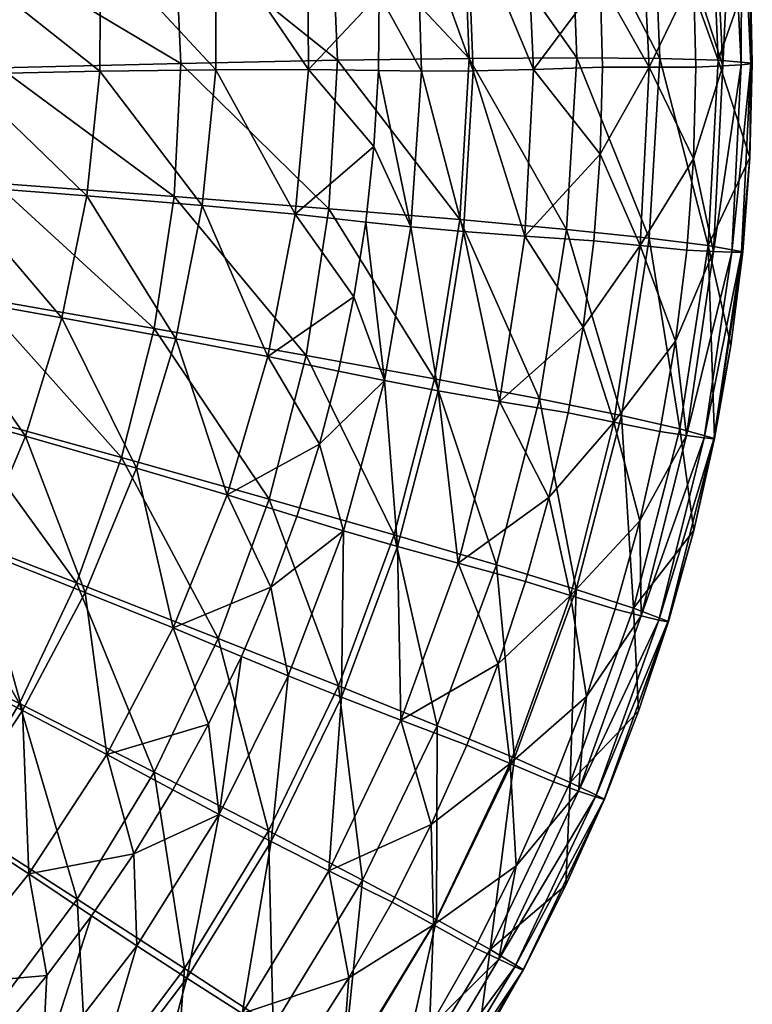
# Model space of a CAD drawing. Header units: inches. Extents: x -8.3 to 8.3, y -8.1 to 8.4.
# Tile 17 of 19: x 5.1 to 8.3, y -3.9 to 0.3. Entities that reach past the tile are written whole.
import ezdxf

# ---------------------------------------------------------------- set-up
doc = ezdxf.new("R2010")
doc.units = ezdxf.units.IN
doc.layers.get('0').update_dxf_attribs({"true_color": 0xc2ced6})

msp = doc.modelspace()

# ---------------------------------------------------------------- meshes
at = {"color": 7, "true_color": 0xf7fdff}
mesh = msp.add_polyface(dxfattribs=at)
corners = [(5.8198, 0.133, 2.5916), (5.0448, 0.1145, 1.9197), (5.0173, 0.6118, 1.9277), (5.7933, 0.7068, 2.6085), (4.9414, 1.1039, 1.9351), (4.8178, 1.586, 1.9418), (5.5728, 1.8339, 2.6402), (5.7107, 1.2757, 2.6248), (4.6479, 2.0533, 1.9476), (5.3808, 2.3759, 2.6547), (4.4333, 2.5014, 1.9525), (5.1367, 2.8966, 2.6679), (4.1649, 0.0908, 1.2907), (4.1356, 0.5009, 1.292), (4.0666, 0.9055, 1.2927), (3.9587, 1.3005, 1.2928), (3.8132, 1.6823, 1.2922), (3.6319, 2.0472, 1.291), (4.1764, 2.9259, 1.9565), (4.8808, 0.5686, 3.6833), (4.8769, 0.0871, 3.6477), (5.4722, 0.0992, 4.288), (5.4748, 0.6389, 4.3369), (4.1866, 0.4828, 3.1012), (4.1829, 0.0696, 3.077), (4.8368, 1.0508, 3.7188), (5.4237, 1.179, 4.3857), (4.1492, 0.8966, 3.1252), (4.7447, 1.5288, 3.754), (5.3189, 1.7141, 4.4339), (4.0705, 1.307, 3.149), (5.1605, 2.2387, 4.481), (5.7929, 1.863, 5.1888), (4.6048, 1.9977, 3.7883), (3.9507, 1.7096, 3.1723), (4.9495, 2.7472, 4.5264), (5.6177, 2.4326, 5.2503), (5.3856, 2.9844, 5.3097), (4.4178, 2.4525, 3.8214), (3.7905, 2.1001, 3.1946), (4.1849, 2.8882, 3.8529), (3.5909, 2.4744, 3.2159)]
mesh.append_faces([[corners[k] for k in face] for face in [(0, 1, 2), (3, 2, 4), (5, 6, 7), (7, 4, 5), (8, 9, 6), (6, 5, 8), (10, 11, 9), (9, 8, 10), (2, 1, 12), (4, 2, 13), (5, 4, 14), (10, 8, 16), (18, 10, 17), (8, 5, 15), (19, 20, 21), (21, 22, 19), (23, 24, 20), (20, 19, 23), (25, 19, 22), (22, 26, 25), (27, 23, 19), (19, 25, 27), (28, 25, 26), (26, 29, 28), (30, 27, 25), (25, 28, 30), (31, 29, 32), (33, 28, 29), (29, 31, 33), (34, 30, 28), (28, 33, 34), (35, 31, 36), (36, 37, 35), (38, 33, 31), (31, 35, 38), (39, 34, 33), (33, 38, 39), (40, 38, 35), (38, 40, 41)]], dxfattribs={"vtx0": -1, "vtx1": -1, "vtx2": -1, "color": 7})
mesh.append_faces([[corners[k] for k in face] for face in [(12, 13, 2), (13, 14, 4), (14, 15, 5), (16, 17, 10), (15, 16, 8)]], dxfattribs={"vtx1": -1, "vtx2": -1, "color": 7})
mesh = msp.add_polyface(dxfattribs=at)
corners = [(7.5157, 0.1571, 4.8644), (7.0553, 0.1543, 4.064), (7.0282, 0.8491, 4.1054), (6.4636, 0.7859, 3.3344), (6.49, 0.1463, 3.3064), (5.7933, 0.7068, 2.6085), (5.8198, 0.133, 2.5916), (5.0173, 0.6118, 1.9277), (6.9329, 1.539, 4.1462), (7.3858, 1.6306, 4.9779), (7.487, 0.8965, 4.9215), (6.3746, 1.4207, 3.3618), (5.7107, 1.2757, 2.6248), (4.9414, 1.1039, 1.9351), (7.0454, 0.793, 7.614), (7.0723, 0.1018, 7.5134), (7.3306, 0.1075, 7.7709), (7.2979, 0.8233, 7.8739), (6.8312, 0.7707, 7.2316), (6.8507, 0.1002, 7.1322), (6.9503, 1.4789, 7.7137), (7.1948, 1.5327, 7.976), (6.7455, 1.4374, 7.3303), (6.6687, 0.4293, 6.677), (6.6658, 0.1025, 6.6272), (6.6554, 0.7563, 6.7267), (6.6259, 1.0828, 6.7764), (6.5802, 1.408, 6.8258), (5.9685, 0.6936, 5.062), (5.9688, 0.1058, 4.9981), (6.3666, 0.1069, 5.7778), (6.3621, 0.7328, 5.8586), (5.4748, 0.6389, 4.3369), (5.4722, 0.0992, 4.288), (5.9099, 1.2813, 5.1258), (6.2954, 1.3576, 5.9392), (5.4237, 1.179, 4.3857), (5.3189, 1.7141, 4.4339), (6.6468, -0.2231, 6.5776), (6.5184, 1.731, 6.8749)]
mesh.append_faces([[corners[k] for k in face] for face in [(24, 30, 38)]], dxfattribs={"vtx0": -1, "vtx1": -1, "color": 7})
mesh.append_faces([[corners[k] for k in face] for face in [(0, 1, 2), (3, 2, 1), (1, 4, 3), (5, 3, 4), (4, 6, 5), (7, 5, 6), (8, 9, 10), (10, 2, 8), (11, 8, 2), (2, 3, 11), (12, 11, 3), (3, 5, 12), (13, 12, 5), (14, 15, 16), (16, 17, 14), (18, 19, 15), (15, 14, 18), (20, 14, 17), (17, 21, 20), (22, 18, 14), (14, 20, 22), (18, 23, 19), (18, 22, 27), (28, 29, 30), (30, 31, 28), (32, 33, 29), (29, 28, 32), (34, 28, 31), (31, 35, 34), (36, 32, 28), (28, 34, 36), (37, 36, 34), (35, 31, 26), (23, 31, 30)]], dxfattribs={"vtx0": -1, "vtx1": -1, "vtx2": -1, "color": 7})
mesh.append_faces([[corners[k] for k in face] for face in [(19, 23, 24), (18, 25, 23), (18, 26, 25), (30, 24, 23), (31, 23, 25), (31, 25, 26), (35, 27, 39), (35, 26, 27)]], dxfattribs={"vtx0": -1, "vtx2": -1, "color": 7})
mesh.append_faces([[corners[k] for k in face] for face in [(27, 26, 18)]], dxfattribs={"vtx1": -1, "vtx2": -1, "color": 7})
mesh = msp.add_polyface(dxfattribs=at)
corners = [(8.016, 0.5103, 7.9615), (7.987, 0.9022, 8.0177), (7.7878, 0.8818, 8.0146), (7.9389, 1.2922, 8.0737), (7.8255, 0.1173, 7.9049), (8.0257, 0.1175, 7.9052), (7.5428, 1.2314, 8.0644), (7.6752, 1.639, 8.1232), (7.6162, -0.2555, 7.8512), (7.6254, 0.1171, 7.9047), (7.6162, 0.4898, 7.9581), (7.5886, 0.8615, 8.0114), (8.1798, 0.9311, 7.9059), (8.1013, 0.9187, 7.981), (8.1408, 0.1227, 7.8664), (8.2196, 0.1272, 7.7897), (8.2225, 0.9393, 7.7923), (8.2619, 0.1311, 7.6751), (8.0613, 1.7273, 8.0211), (8.1039, 1.74, 7.9085), (8.016, -0.2754, 7.8488), (8.2585, 0.5392, 7.5815), (8.1804, 1.3456, 7.6988), (8.2293, 0.9433, 7.6403), (8.2677, 0.1342, 7.5226), (8.257, -0.2705, 7.4638), (7.8402, 0.928, 5.7827), (8.0876, 0.9436, 6.6889), (8.1219, 0.1471, 6.5937), (7.8713, 0.1547, 5.7076), (7.487, 0.8965, 4.9215), (7.5157, 0.1571, 4.8644), (7.0282, 0.8491, 4.1054), (7.7333, 1.6954, 5.8569), (7.3858, 1.6306, 4.9779), (7.3306, 0.1075, 7.7709), (7.2979, 0.8233, 7.8739), (7.1948, 1.5327, 7.976)]
mesh.append_faces([[corners[k] for k in face] for face in [(0, 4, 5), (8, 4, 9), (9, 4, 10), (20, 14, 5), (22, 16, 23)]], dxfattribs={"vtx0": -1, "vtx1": -1, "color": 7})
mesh.append_faces([[corners[k] for k in face] for face in [(2, 4, 0), (6, 2, 7), (4, 2, 10), (12, 13, 14), (14, 15, 12), (16, 12, 15), (15, 17, 16), (13, 12, 18), (12, 16, 19), (21, 16, 17), (0, 14, 13), (26, 27, 28), (28, 29, 26), (30, 26, 29), (29, 31, 30), (32, 30, 31), (27, 26, 33), (26, 30, 34), (27, 21, 28), (36, 35, 10), (37, 36, 6)]], dxfattribs={"vtx0": -1, "vtx1": -1, "vtx2": -1, "color": 7})
mesh.append_faces([[corners[k] for k in face] for face in [(2, 1, 3), (2, 11, 10), (2, 6, 11), (13, 1, 0), (13, 3, 1), (17, 24, 21), (16, 21, 23), (28, 21, 24), (27, 23, 21), (27, 22, 23), (35, 9, 10), (36, 10, 11), (36, 11, 6)]], dxfattribs={"vtx0": -1, "vtx2": -1, "color": 7})
mesh.append_faces([[corners[k] for k in face] for face in [(0, 1, 2), (0, 5, 14), (25, 24, 17), (24, 25, 28), (8, 9, 35)]], dxfattribs={"vtx1": -1, "vtx2": -1, "color": 7})
mesh = msp.add_polyface(dxfattribs=at)
corners = [(4.8374, -1.3544, 1.8939), (5.5657, -1.5564, 2.5399), (5.3729, -2.0939, 2.523), (4.6739, -1.8235, 1.8851), (5.7053, -1.0026, 2.5571), (6.356, -1.1184, 3.2498), (6.1975, -1.7341, 3.222), (4.9543, -0.872, 1.9027), (5.7902, -0.4378, 2.5744), (6.4538, -0.4896, 3.2781), (5.0236, -0.3809, 1.9114), (5.8198, 0.133, 2.5916), (5.0448, 0.1145, 1.9197), (4.0126, -1.1282, 1.284), (4.1032, -0.7266, 1.2866), (3.8828, -1.5198, 1.2812), (4.154, -0.319, 1.2889), (4.1649, 0.0908, 1.2907), (5.1536, -1.4652, 4.146), (4.9496, -1.9523, 4.1017), (5.4099, -2.1344, 4.7533), (5.6299, -1.6016, 4.8116), (4.5884, -1.3067, 3.5445), (4.4055, -1.7402, 3.5125), (5.7979, -1.0472, 4.8723), (6.0175, -1.716, 5.5415), (6.1928, -1.1233, 5.6185), (5.31, -0.9578, 4.1921), (4.7293, -0.855, 3.578), (4.0557, -0.7388, 3.0298), (5.9114, -0.4763, 4.9346), (6.3098, -0.5137, 5.6975), (5.4168, -0.4347, 4.2396), (4.826, -0.3889, 3.6125), (4.139, -0.3389, 3.0532), (5.9688, 0.1058, 4.9981), (6.3666, 0.1069, 5.7778), (5.4722, 0.0992, 4.288), (4.8769, 0.0871, 3.6477), (4.1829, 0.0696, 3.077), (6.4132, -1.4996, 6.3827)]
mesh.append_faces([[corners[k] for k in face] for face in [(0, 1, 2), (2, 3, 0), (4, 5, 6), (6, 1, 4), (7, 4, 1), (1, 0, 7), (8, 9, 5), (5, 4, 8), (10, 8, 4), (4, 7, 10), (9, 8, 11), (12, 11, 8), (8, 10, 12), (7, 0, 13), (10, 7, 14), (0, 3, 15), (12, 10, 16), (18, 19, 20), (20, 21, 18), (22, 23, 19), (19, 18, 22), (24, 21, 25), (25, 26, 24), (27, 18, 21), (21, 24, 27), (28, 22, 18), (18, 27, 28), (22, 28, 29), (30, 24, 26), (26, 31, 30), (32, 27, 24), (24, 30, 32), (33, 28, 27), (27, 32, 33), (28, 33, 34), (35, 30, 31), (31, 36, 35), (37, 32, 30), (30, 35, 37), (38, 33, 32), (32, 37, 38), (33, 38, 39), (40, 26, 25)]], dxfattribs={"vtx0": -1, "vtx1": -1, "vtx2": -1, "color": 7})
mesh.append_faces([[corners[k] for k in face] for face in [(16, 17, 12)]], dxfattribs={"vtx1": -1, "vtx2": -1, "color": 7})
mesh = msp.add_polyface(dxfattribs=at)
corners = [(7.3966, -1.7279, 7.6401), (7.6752, -1.4044, 7.6866), (7.4787, -1.3643, 7.6922), (6.9065, -1.2192, 3.9809), (7.3567, -1.3053, 4.7504), (7.1714, -2.0168, 4.6947), (6.356, -1.1184, 3.2498), (6.7327, -1.8876, 3.9403), (6.1975, -1.7341, 3.222), (7.7068, -1.3764, 5.5582), (7.472, -0.5784, 4.8071), (7.0144, -0.5365, 4.0223), (6.4538, -0.4896, 3.2781), (7.0553, 0.1543, 4.064), (7.5157, 0.1571, 4.8644), (6.49, 0.1463, 3.3064), (5.8198, 0.133, 2.5916), (7.0071, -2.0092, 7.4662), (7.1844, -1.3157, 7.5661), (6.9223, -1.2697, 7.3137), (6.7471, -1.9369, 7.2165), (6.6925, -1.2265, 6.9353), (7.0311, -0.588, 7.413), (7.2926, -0.6078, 7.668), (6.8042, -0.5677, 7.0331), (7.0723, 0.1018, 7.5134), (7.3306, 0.1075, 7.7709), (6.8507, 0.1002, 7.1322), (7.5428, -0.997, 7.7449), (7.5886, -0.6271, 7.7979), (7.6162, -0.2555, 7.8512), (6.4132, -1.4996, 6.3827), (6.5169, -1.8699, 6.8396), (6.6119, -0.5469, 6.5282), (6.5612, -0.8681, 6.4792), (6.4949, -1.1859, 6.4307), (6.6468, -0.2231, 6.5776), (6.6658, 0.1025, 6.6272), (6.1928, -1.1233, 5.6185), (6.3098, -0.5137, 5.6975), (6.3666, 0.1069, 5.7778)]
mesh.append_faces([[corners[k] for k in face] for face in [(0, 1, 2), (29, 23, 28), (34, 38, 35), (36, 39, 33), (33, 39, 34), (35, 38, 31)]], dxfattribs={"vtx0": -1, "vtx1": -1, "color": 7})
mesh.append_faces([[corners[k] for k in face] for face in [(3, 4, 5), (6, 3, 7), (7, 8, 6), (9, 4, 10), (11, 10, 4), (4, 3, 11), (12, 11, 3), (3, 6, 12), (13, 14, 10), (10, 11, 13), (15, 13, 11), (11, 12, 15), (16, 15, 12), (17, 18, 19), (20, 19, 21), (22, 19, 18), (18, 23, 22), (24, 21, 19), (19, 22, 24), (25, 22, 23), (23, 26, 25), (27, 24, 22), (22, 25, 27), (18, 28, 23), (21, 31, 32), (21, 24, 33), (24, 27, 37), (26, 23, 30), (36, 40, 39), (39, 38, 34)]], dxfattribs={"vtx0": -1, "vtx1": -1, "vtx2": -1, "color": 7})
mesh.append_faces([[corners[k] for k in face] for face in [(18, 0, 2), (18, 2, 28), (21, 34, 35), (24, 36, 33)]], dxfattribs={"vtx0": -1, "vtx2": -1, "color": 7})
mesh.append_faces([[corners[k] for k in face] for face in [(29, 30, 23), (33, 34, 21), (35, 31, 21), (37, 36, 24)]], dxfattribs={"vtx1": -1, "vtx2": -1, "color": 7})
mesh = msp.add_polyface(dxfattribs=at)
corners = [(7.6752, -1.4044, 7.6866), (7.8716, -1.4445, 7.6811), (7.9389, -1.0573, 7.7366), (7.7878, -0.6472, 7.7953), (7.9871, -0.6673, 7.7926), (8.016, -0.2754, 7.8488), (7.8255, 0.1173, 7.9049), (8.0257, 0.1175, 7.9052), (7.5428, -0.997, 7.7449), (7.6162, -0.2555, 7.8512), (7.7854, -1.8279, 7.6261), (7.5886, -0.6271, 7.7979), (7.4787, -1.3643, 7.6922), (8.1803, -0.6764, 7.6735), (8.102, -0.6733, 7.7517), (7.9852, -1.4617, 7.6381), (8.0622, -1.4724, 7.5584), (8.2218, -0.6767, 7.5579), (8.1026, -1.4765, 7.4419), (8.2196, 0.1272, 7.7897), (8.1408, 0.1227, 7.8664), (8.2619, 0.1311, 7.6751), (8.1762, -1.0756, 7.3467), (8.2265, -0.674, 7.4051), (8.1063, -1.4742, 7.2888), (8.257, -0.2705, 7.4638), (7.8265, -0.6153, 5.6325), (8.078, -0.6472, 6.4985), (7.9566, -1.4327, 6.4043), (7.7068, -1.3764, 5.5582), (7.472, -0.5784, 4.8071), (7.8713, 0.1547, 5.7076), (8.1219, 0.1471, 6.5937), (7.5157, 0.1571, 4.8644), (8.0168, -1.8689, 7.2314)]
mesh.append_faces([[corners[k] for k in face] for face in [(4, 3, 2), (8, 3, 11), (11, 3, 9), (12, 0, 8)]], dxfattribs={"vtx0": -1, "vtx1": -1, "color": 7})
mesh.append_faces([[corners[k] for k in face] for face in [(8, 0, 3), (6, 9, 3), (6, 3, 5), (3, 0, 2), (13, 14, 15), (15, 16, 13), (17, 13, 16), (16, 18, 17), (19, 20, 14), (14, 13, 19), (21, 19, 13), (13, 17, 21), (14, 2, 15), (5, 14, 20), (23, 17, 18), (21, 17, 25), (26, 27, 28), (28, 29, 26), (30, 26, 29), (31, 32, 27), (27, 26, 31), (33, 31, 26), (26, 30, 33), (24, 28, 27), (25, 27, 32)]], dxfattribs={"vtx0": -1, "vtx1": -1, "vtx2": -1, "color": 7})
mesh.append_faces([[corners[k] for k in face] for face in [(0, 1, 2), (3, 4, 5), (6, 5, 7), (0, 10, 1), (15, 1, 10), (14, 4, 2), (14, 5, 4), (18, 22, 23), (18, 24, 22), (17, 23, 25), (28, 24, 34), (27, 23, 22), (27, 25, 23), (27, 22, 24)]], dxfattribs={"vtx0": -1, "vtx2": -1, "color": 7})
mesh.append_faces([[corners[k] for k in face] for face in [(2, 1, 15)]], dxfattribs={"vtx1": -1, "vtx2": -1, "color": 7})
mesh = msp.add_polyface(dxfattribs=at)
corners = [(7.2298, -2.8676, 7.4768), (7.2557, -3.306, 7.414), (7.4153, -2.9466, 7.4656), (6.8926, -3.1291, 7.4392), (6.9015, -3.5595, 7.3775), (7.4886, -2.1469, 7.5802), (7.1792, -2.4409, 7.5378), (6.7242, -3.4619, 7.3914), (7.0444, -2.7885, 7.488), (7.2967, -2.087, 7.5886), (7.523, -2.9856, 7.4186), (7.182, -3.7066, 7.3148), (7.2485, -2.844, 5.4145), (7.4873, -2.9486, 6.2223), (7.1441, -3.6646, 6.1363), (6.9146, -3.5367, 5.3466), (6.9177, -2.7063, 4.6406), (6.5983, -3.3674, 4.5888), (6.4948, -2.5353, 3.9008), (6.1952, -3.1565, 3.8629), (5.9799, -2.3312, 3.1949), (7.1714, -2.0168, 4.6947), (7.5135, -2.1217, 5.4852), (6.7327, -1.8876, 3.9403), (6.1975, -1.7341, 3.222), (6.9065, -1.2192, 3.9809), (6.5075, -2.583, 7.1223), (6.2058, -3.2021, 7.0319), (6.4529, -3.3272, 7.2763), (6.7624, -2.6819, 7.3693), (6.2796, -2.4919, 6.7471), (6.7471, -1.9369, 7.2165), (7.0071, -2.0092, 7.4662), (6.5169, -1.8699, 6.8396), (6.9223, -1.2697, 7.3137), (6.6925, -1.2265, 6.9353), (7.3966, -1.7279, 7.6401), (7.1844, -1.3157, 7.5661), (6.2048, -2.1116, 6.2891), (6.3164, -1.8084, 6.3355), (6.4132, -1.4996, 6.3827), (6.0175, -1.716, 5.5415)]
mesh.append_faces([[corners[k] for k in face] for face in [(7, 4, 3), (8, 0, 6), (6, 5, 9), (3, 0, 8), (40, 41, 39)]], dxfattribs={"vtx0": -1, "vtx1": -1, "color": 7})
mesh.append_faces([[corners[k] for k in face] for face in [(3, 4, 0), (5, 6, 0), (4, 1, 0), (10, 1, 11), (12, 13, 14), (14, 15, 12), (16, 12, 15), (15, 17, 16), (18, 16, 17), (17, 19, 18), (20, 18, 19), (21, 22, 12), (12, 16, 21), (23, 21, 16), (16, 18, 23), (24, 23, 18), (18, 20, 24), (21, 23, 25), (26, 27, 28), (28, 29, 26), (27, 26, 30), (31, 26, 29), (29, 32, 31), (33, 30, 26), (26, 31, 33), (34, 31, 32), (35, 33, 31), (29, 28, 3), (32, 29, 6), (32, 36, 37), (30, 33, 38)]], dxfattribs={"vtx0": -1, "vtx1": -1, "vtx2": -1, "color": 7})
mesh.append_faces([[corners[k] for k in face] for face in [(0, 1, 2), (29, 3, 8), (32, 6, 9), (29, 8, 6), (28, 7, 3), (33, 39, 38), (33, 40, 39)]], dxfattribs={"vtx0": -1, "vtx2": -1, "color": 7})
mesh.append_faces([[corners[k] for k in face] for face in [(9, 36, 32)]], dxfattribs={"vtx1": -1, "vtx2": -1, "color": 7})
mesh = msp.add_polyface(dxfattribs=at)
corners = [(7.2298, -2.8676, 7.4768), (7.4153, -2.9466, 7.4656), (7.5569, -2.5799, 7.5182), (7.4886, -2.1469, 7.5802), (7.7854, -1.8279, 7.6261), (7.6804, -2.2067, 7.5717), (7.6752, -1.4044, 7.6866), (7.3966, -1.7279, 7.6401), (7.2967, -2.087, 7.5886), (7.5954, -3.0109, 7.336), (7.523, -2.9856, 7.4186), (7.182, -3.7066, 7.3148), (7.6324, -3.0223, 7.2179), (7.251, -3.7387, 7.2309), (7.8667, -2.253, 7.4456), (7.7916, -2.235, 7.5267), (7.9055, -2.2609, 7.3282), (8.0622, -1.4724, 7.5584), (7.9852, -1.4617, 7.6381), (8.1026, -1.4765, 7.4419), (7.2557, -3.306, 7.414), (7.6341, -3.02, 7.0641), (7.7805, -2.6427, 7.1189), (8.0168, -1.8689, 7.2314), (7.286, -3.7535, 7.1119), (7.4694, -3.3897, 7.0104), (7.9081, -2.2587, 7.1747), (8.1063, -1.4742, 7.2888), (7.5135, -2.1217, 5.4852), (7.7591, -2.2023, 6.3119), (7.4873, -2.9486, 6.2223), (7.2485, -2.844, 5.4145), (7.7068, -1.3764, 5.5582), (7.9566, -1.4327, 6.4043), (7.3567, -1.3053, 4.7504), (7.1714, -2.0168, 4.6947), (7.1441, -3.6646, 6.1363)]
mesh.append_faces([[corners[k] for k in face] for face in [(4, 3, 5), (8, 3, 7), (27, 19, 23)]], dxfattribs={"vtx0": -1, "vtx1": -1, "color": 7})
mesh.append_faces([[corners[k] for k in face] for face in [(0, 2, 3), (6, 3, 4), (6, 7, 3), (9, 10, 11), (12, 9, 13), (14, 15, 10), (10, 9, 14), (16, 14, 9), (9, 12, 16), (17, 18, 15), (15, 14, 17), (19, 17, 14), (14, 16, 19), (15, 2, 10), (4, 15, 18), (22, 16, 12), (19, 16, 23), (21, 12, 24), (28, 29, 30), (30, 31, 28), (32, 33, 29), (29, 28, 32), (34, 32, 28), (28, 35, 34), (30, 25, 36), (29, 22, 30), (23, 29, 33)]], dxfattribs={"vtx0": -1, "vtx1": -1, "vtx2": -1, "color": 7})
mesh.append_faces([[corners[k] for k in face] for face in [(0, 1, 2), (3, 2, 5), (10, 1, 20), (10, 2, 1), (15, 4, 5), (15, 5, 2), (12, 21, 22), (24, 25, 21), (16, 22, 26), (16, 26, 23), (30, 21, 25), (30, 22, 21), (29, 23, 26), (29, 26, 22)]], dxfattribs={"vtx0": -1, "vtx2": -1, "color": 7})
mesh = msp.add_polyface(dxfattribs=at)
corners = [(4.2121, -2.7052, 1.8684), (4.8342, -3.1017, 2.4913), (4.4931, -3.562, 2.477), (5.7053, -2.9041, 3.1689), (6.1952, -3.1565, 3.8629), (5.8358, -3.7468, 3.827), (5.3754, -3.4489, 3.1442), (5.1286, -2.6102, 2.5068), (4.4651, -2.2747, 1.8766), (5.9799, -2.3312, 3.1949), (5.3729, -2.0939, 2.523), (4.6739, -1.8235, 1.8851), (5.5657, -1.5564, 2.5399), (6.1975, -1.7341, 3.222), (5.8452, -3.7883, 6.9464), (6.2058, -3.2021, 7.0319), (5.9831, -3.0867, 6.6584), (6.2796, -2.4919, 6.7471), (5.6174, -3.2553, 6.1135), (5.6305, -3.6489, 6.5745), (6.2048, -2.1116, 6.2891), (6.0787, -2.4086, 6.2436), (5.9385, -2.6986, 6.1991), (5.7846, -2.981, 6.1557), (4.7869, -3.8158, 5.2676), (5.1675, -3.3409, 5.3297), (4.8251, -3.1172, 4.6455), (4.467, -3.5588, 4.5971), (4.4103, -2.8494, 4.0203), (5.1406, -2.6411, 4.6977), (5.5018, -2.8297, 5.3964), (4.7009, -2.415, 4.0597), (5.4099, -2.1344, 4.7533), (5.7863, -2.2865, 5.4672), (4.9496, -1.9523, 4.1017), (4.4055, -1.7402, 3.5125), (5.6299, -1.6016, 4.8116), (6.0175, -1.716, 5.5415), (5.4374, -3.5207, 6.0727), (6.3164, -1.8084, 6.3355)]
mesh.append_faces([[corners[k] for k in face] for face in [(20, 33, 21), (39, 37, 20)]], dxfattribs={"vtx0": -1, "vtx1": -1, "color": 7})
mesh.append_faces([[corners[k] for k in face] for face in [(0, 1, 2), (3, 4, 5), (5, 6, 3), (7, 3, 6), (6, 1, 7), (8, 7, 1), (1, 0, 8), (4, 3, 9), (10, 9, 3), (3, 7, 10), (11, 10, 7), (7, 8, 11), (12, 13, 9), (9, 10, 12), (14, 15, 16), (17, 16, 15), (16, 18, 19), (16, 17, 21), (24, 25, 26), (27, 26, 28), (29, 26, 25), (25, 30, 29), (31, 28, 26), (26, 29, 31), (32, 29, 30), (30, 33, 32), (34, 31, 29), (29, 32, 34), (31, 34, 35), (36, 32, 33), (33, 37, 36), (30, 25, 18), (20, 37, 33), (33, 30, 22)]], dxfattribs={"vtx0": -1, "vtx1": -1, "vtx2": -1, "color": 7})
mesh.append_faces([[corners[k] for k in face] for face in [(16, 22, 23), (25, 38, 18), (30, 23, 22)]], dxfattribs={"vtx0": -1, "vtx2": -1, "color": 7})
mesh.append_faces([[corners[k] for k in face] for face in [(20, 21, 17), (21, 22, 16), (23, 18, 16), (18, 23, 30), (22, 21, 33)]], dxfattribs={"vtx1": -1, "vtx2": -1, "color": 7})
mesh = msp.add_polyface(dxfattribs=at)
corners = [(6.0492, -4.8309, 7.1952), (6.4474, -4.6529, 7.2208), (6.6741, -4.3314, 7.2669), (6.5067, -4.2161, 7.2834), (6.8847, -3.9992, 7.3146), (6.9015, -3.5595, 7.3775), (7.0788, -3.6571, 7.3636), (7.2557, -3.306, 7.414), (6.5396, -3.786, 7.345), (6.1236, -4.4052, 7.2562), (6.3392, -4.1007, 7.2998), (6.7242, -3.4619, 7.3914), (6.8367, -4.4297, 7.1311), (6.7717, -4.391, 7.2162), (6.2961, -5.0321, 7.1239), (6.8692, -4.4477, 7.0114), (6.3564, -5.0771, 7.0376), (7.251, -3.7387, 7.2309), (7.182, -3.7066, 7.3148), (7.286, -3.7535, 7.1119), (7.5954, -3.0109, 7.336), (7.6324, -3.0223, 7.2179), (7.0865, -4.1029, 6.9068), (6.6353, -4.7757, 6.8092), (6.8691, -4.4448, 6.8572), (7.2867, -3.7509, 6.9579), (7.4694, -3.3897, 7.0104), (6.5141, -4.1945, 5.2823), (6.732, -4.3443, 6.0548), (6.2557, -4.9804, 5.9786), (6.9146, -3.5367, 5.3466), (7.1441, -3.6646, 6.1363), (6.5983, -3.3674, 4.5888), (6.2154, -3.9953, 4.5397), (6.1952, -3.1565, 3.8629), (6.0815, -3.9389, 7.1881), (6.4529, -3.3272, 7.2763)]
mesh.append_faces([[corners[k] for k in face] for face in [(4, 3, 2), (7, 5, 6), (9, 3, 10), (8, 5, 11), (10, 3, 8), (25, 19, 22)]], dxfattribs={"vtx0": -1, "vtx1": -1, "color": 7})
mesh.append_faces([[corners[k] for k in face] for face in [(2, 3, 0), (5, 3, 4), (5, 8, 3), (12, 13, 14), (15, 12, 16), (17, 18, 13), (13, 12, 17), (19, 17, 12), (12, 15, 19), (18, 17, 20), (17, 19, 21), (13, 1, 14), (13, 18, 4), (19, 15, 22), (27, 28, 29), (30, 31, 28), (28, 27, 30), (32, 30, 27), (27, 33, 32), (34, 32, 33), (28, 23, 29), (28, 31, 22), (35, 8, 36)]], dxfattribs={"vtx0": -1, "vtx1": -1, "vtx2": -1, "color": 7})
mesh.append_faces([[corners[k] for k in face] for face in [(0, 1, 2), (5, 4, 6), (13, 4, 2), (18, 6, 4), (13, 2, 1), (18, 7, 6), (15, 23, 24), (15, 24, 22), (19, 25, 26), (28, 22, 24), (31, 25, 22), (28, 24, 23), (31, 26, 25), (35, 10, 8), (36, 8, 11)]], dxfattribs={"vtx0": -1, "vtx2": -1, "color": 7})
mesh = msp.add_polyface(dxfattribs=at)
corners = [(6.1236, -4.4052, 7.2562), (6.0492, -4.8309, 7.1952), (6.5067, -4.2161, 7.2834), (5.8932, -4.6987, 7.2141), (5.4208, -4.2988, 3.7936), (5.7733, -4.5824, 4.4939), (5.2766, -5.1231, 4.4519), (4.994, -3.9586, 3.1213), (4.9545, -4.8071, 3.763), (4.5652, -4.4282, 3.1004), (4.4931, -3.562, 2.477), (6.2557, -4.9804, 5.9786), (6.0516, -4.8096, 5.2222), (6.5141, -4.1945, 5.2823), (6.2154, -3.9953, 4.5397), (5.8358, -3.7468, 3.827), (5.3754, -3.4489, 3.1442), (4.8342, -3.1017, 2.4913), (6.1952, -3.1565, 3.8629), (5.1682, -5.0386, 7.0295), (5.6519, -4.5111, 7.1056), (5.4293, -4.336, 6.8663), (5.2256, -4.1732, 6.4962), (4.7722, -4.655, 6.4241), (4.9621, -4.8402, 6.7926), (5.8452, -3.7883, 6.9464), (6.0815, -3.9389, 7.1881), (5.6305, -3.6489, 6.5745), (6.2058, -3.2021, 7.0319), (6.4529, -3.3272, 7.2763), (5.9831, -3.0867, 6.6584), (5.6486, -4.9806, 7.1737), (6.3392, -4.1007, 7.2998), (4.825, -4.2584, 5.9589), (4.5985, -4.4831, 5.9241), (5.0407, -4.0228, 5.9953), (5.4374, -3.5207, 6.0727), (5.245, -3.7767, 6.0333), (5.6174, -3.2553, 6.1135), (4.8251, -3.1172, 4.6455), (4.467, -3.5588, 4.5971), (4.7869, -3.8158, 5.2676), (4.3639, -4.2504, 5.2106), (5.1675, -3.3409, 5.3297)]
mesh.append_faces([[corners[k] for k in face] for face in [(33, 22, 35), (35, 22, 37)]], dxfattribs={"vtx0": -1, "vtx1": -1, "color": 7})
mesh.append_faces([[corners[k] for k in face] for face in [(0, 1, 2), (4, 5, 6), (7, 4, 8), (8, 9, 7), (10, 7, 9), (11, 12, 13), (14, 13, 12), (12, 5, 14), (15, 14, 5), (5, 4, 15), (16, 15, 4), (4, 7, 16), (17, 16, 7), (7, 10, 17), (14, 15, 18), (19, 20, 21), (22, 23, 24), (24, 21, 22), (25, 21, 20), (20, 26, 25), (27, 22, 21), (21, 25, 27), (28, 25, 26), (26, 29, 28), (30, 27, 25), (26, 20, 0), (23, 22, 33), (22, 27, 36), (39, 40, 41), (41, 42, 33), (43, 41, 37)]], dxfattribs={"vtx0": -1, "vtx1": -1, "vtx2": -1, "color": 7})
mesh.append_faces([[corners[k] for k in face] for face in [(20, 31, 3), (20, 3, 0), (26, 0, 32), (27, 38, 36), (42, 34, 33), (41, 35, 37), (43, 37, 36), (41, 33, 35)]], dxfattribs={"vtx0": -1, "vtx2": -1, "color": 7})
mesh.append_faces([[corners[k] for k in face] for face in [(0, 3, 1), (33, 34, 23), (36, 37, 22)]], dxfattribs={"vtx1": -1, "vtx2": -1, "color": 7})

doc.saveas('drawing.dxf')
